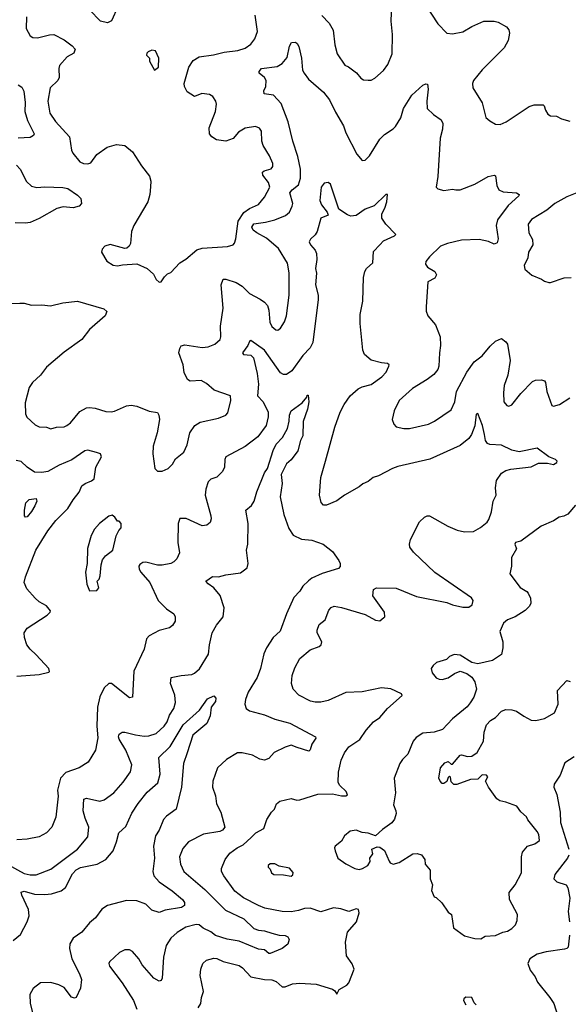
# Model space of a CAD drawing. Extents: x 1690054 to 1842981, y 782881 to 914114.
# Tile 105 of 256: x 1750055 to 1753755, y 796618 to 803265. Entities that reach past the tile are written whole.
import ezdxf

# ---------------------------------------------------------------- set-up
doc = ezdxf.new("R2010")
doc.units = 0

msp = doc.modelspace()

# ---------------------------------------------------------------- linework, layer by layer
at = {"layer": '0CON10XD'}
for points in [[(1750717.6, 803352.4), (1750675, 803256.2), (1750646.8, 803243.2), (1750598.8, 803255), (1750525, 803330.6)], [(1752092.6, 803292.6), (1752141.3, 803241.3), (1752170, 803195), (1752180.8, 803095), (1752196, 803035), (1752248.8, 802958.8), (1752273.3, 802946.7), (1752325.9, 802905.9), (1752355, 802870), (1752375, 802860), (1752406.1, 802856.1), (1752425, 802856.2), (1752450.5, 802869.5), (1752508.8, 802921.2), (1752537, 802963), (1752567.5, 803035), (1752568.6, 803165), (1752559.4, 803255), (1752564.3, 803365)], [(1752784.3, 803375), (1752875, 803236), (1752935, 803174.2), (1752975, 803170.5), (1753045, 803183.1), (1753105, 803218.6), (1753185, 803254.2), (1753255, 803254.4), (1753282, 803248), (1753337.6, 803217.6), (1753355, 803196.7), (1753358.1, 803175), (1753350, 803125), (1753323.1, 803075), (1753174, 802926), (1753116.2, 802855), (1753108.8, 802835), (1753111.2, 802805), (1753173.7, 802703.7), (1753198.8, 802605), (1753225, 802581.2), (1753265, 802560), (1753295, 802557.5), (1753335.5, 802574.5), (1753492.1, 802677.9), (1753525, 802689.2), (1753585, 802690), (1753593.6, 802683.6), (1753601.2, 802655), (1753617.7, 802627.7), (1753635, 802616.2), (1753675, 802613.3), (1753710, 802595), (1753765, 802578.8)], [(1750101.2, 803285), (1750098.6, 803205), (1750125, 803156.7), (1750144.2, 803144.2), (1750175, 803141.4), (1750256.4, 803163.6), (1750285, 803164.2), (1750355, 803130), (1750409.3, 803089.3), (1750429.2, 803065), (1750420.9, 803039.1), (1750375, 803014.3), (1750323.5, 802956.5), (1750318.2, 802935), (1750320.8, 802875), (1750311.4, 802855), (1750260, 802805), (1750244.6, 802715), (1750258.9, 802635), (1750297.3, 802577.3), (1750391.5, 802475), (1750404.5, 802384.5), (1750413.4, 802363.4), (1750461.2, 802305), (1750485, 802294.3), (1750515, 802292.9), (1750535, 802298.8), (1750575, 802353.8), (1750645, 802403.8), (1750708.3, 802421.7), (1750765, 802416.2), (1750815, 802373.8), (1750877.3, 802277.3), (1750929.7, 802209.7), (1750939.4, 802175), (1750936.8, 802136.8), (1750933.3, 802085), (1750920, 802035), (1750825, 801876.2), (1750808, 801835), (1750801.2, 801755), (1750793.3, 801735), (1750778.3, 801721.7), (1750765, 801720), (1750665, 801747.5), (1750630, 801735), (1750610, 801715), (1750607.5, 801695), (1750642.5, 801635), (1750685, 801607.5), (1750715, 801602.5), (1750749.3, 801610.7), (1750845, 801616.7), (1750915, 801586.2), (1750956.4, 801546.4), (1750975, 801510), (1750995, 801492.5), (1751010, 801495), (1751031.7, 801528.3), (1751051.7, 801548.3), (1751075, 801557.5), (1751135, 801623.3), (1751175, 801648), (1751249.2, 801710.8), (1751285, 801722.7), (1751455.5, 801734.5), (1751495, 801745.8), (1751504.5, 801755.5), (1751513.3, 801785), (1751528.9, 801905), (1751567, 801963), (1751605, 801990.7), (1751665, 802016.9), (1751705, 802066), (1751742.2, 802135), (1751732.3, 802165), (1751695.4, 802215), (1751692.2, 802235), (1751703.3, 802245), (1751751.3, 802258.7), (1751761.9, 802275), (1751761.9, 802295), (1751740.6, 802345), (1751697.1, 802415), (1751689.2, 802445), (1751685, 802512.5), (1751671.7, 802531.7), (1751645, 802544), (1751575, 802532.5), (1751531.2, 802505), (1751495, 802464), (1751445.8, 802444.2), (1751382.5, 802455), (1751350, 802475), (1751334, 802495), (1751332, 802535), (1751375.7, 802645), (1751382, 802695), (1751378, 802715), (1751357, 802747), (1751335, 802759.2), (1751284.2, 802765.8), (1751235, 802747.5), (1751185, 802777.5), (1751166, 802815), (1751163.1, 802835), (1751195.5, 802945), (1751225, 802990), (1751265, 803013.1), (1751363, 803027), (1751435, 803045.6), (1751525.8, 803055.8), (1751575, 803072.9), (1751615, 803100), (1751642, 803135), (1751658.1, 803185), (1751642.1, 803295)], [(1751677.5, 801377.5), (1751705, 801359.2), (1751725.6, 801335), (1751735.7, 801305), (1751742.6, 801222.6), (1751755, 801193.8), (1751781.7, 801171.7), (1751795, 801168.8), (1751815, 801183.3), (1751840, 801225), (1751854.2, 801265), (1751872.9, 801405), (1751873.3, 801555), (1751862, 801622), (1751799.8, 801719.8), (1751719.1, 801789.2), (1751654.6, 801825), (1751630.7, 801845), (1751621.1, 801865), (1751635, 801887.2), (1751712.6, 801897.4), (1751776.4, 801913.7), (1751847.4, 801942.6), (1751874, 801966), (1751893.8, 802005), (1751897.1, 802025), (1751877.8, 802095), (1751893.1, 802116.9), (1751935, 802150), (1751948.2, 802195), (1751948.6, 802255), (1751931.2, 802341.2), (1751897.1, 802445), (1751866.5, 802576.5), (1751819.6, 802699.6), (1751766.5, 802756.5), (1751703.3, 802765), (1751701.4, 802785), (1751714.4, 802815), (1751717.5, 802855), (1751706.2, 802875), (1751671.2, 802905), (1751670, 802915), (1751686.2, 802935), (1751791.9, 802948.1), (1751825, 802969.2), (1751859.8, 803010.2), (1751874.4, 803085.6), (1751888.3, 803111.7), (1751915, 803114.2), (1751927.1, 803105), (1751937.1, 803085), (1751956.5, 803005), (1751963.3, 802925), (1751973.8, 802903.8), (1752003.1, 802863.1), (1752105, 802775.7), (1752144.4, 802725), (1752185, 802640), (1752238.3, 802548.3), (1752255, 802501.2), (1752327.9, 802357.9), (1752365, 802313.3), (1752385, 802316.7), (1752414, 802345), (1752485, 802458.8), (1752515, 802488.8), (1752572.9, 802527.1), (1752590, 802545), (1752625, 802603.3), (1752644.3, 802665), (1752699.2, 802755), (1752775, 802823.3), (1752795, 802832.5), (1752805, 802830), (1752810, 802795), (1752800, 802715), (1752804.3, 802665), (1752846.2, 802625), (1752898.7, 802588.7), (1752910, 802565), (1752907.1, 802525), (1752890.6, 802465), (1752874.2, 802205.8), (1752863.8, 802135), (1752875, 802123.8), (1752915, 802112), (1752975, 802121.9), (1752996.4, 802116.4), (1753025, 802115.7), (1753125, 802155.6), (1753215, 802206), (1753255, 802216.2), (1753265, 802210), (1753273.8, 802145), (1753286.1, 802116.1), (1753315, 802102), (1753406.8, 802096.8), (1753423.3, 802085), (1753422, 802075), (1753349.2, 802010.8), (1753276.9, 801913.1), (1753268.9, 801875), (1753282, 801785), (1753275, 801757.5), (1753255, 801750), (1753216.8, 801766.8), (1753155, 801780.5), (1753035, 801776.2), (1752940, 801755), (1752893.8, 801735), (1752818.8, 801665), (1752795, 801633.3), (1752791.9, 801615), (1752805.7, 801595), (1752855.8, 801565), (1752866.9, 801543.1), (1752855, 801521.2), (1752808.8, 801495), (1752797, 801327), (1752797, 801297), (1752807.5, 801265), (1752860, 801205), (1752892, 801125), (1752894.3, 801065), (1752885.8, 801015), (1752882.9, 800925), (1752875.5, 800904.5), (1752849.1, 800870.9), (1752803.3, 800835), (1752705, 800776.2), (1752613.8, 800695), (1752581.2, 800625), (1752566.7, 800565), (1752577.5, 800535), (1752595, 800517.5), (1752646.4, 800506.4), (1752685, 800506.2), (1752812.5, 800535), (1752853.8, 800555), (1752965, 800632), (1752989.4, 800685), (1753001.4, 800755), (1753071.9, 800885), (1753121.4, 800955), (1753175, 800995.6), (1753228.8, 801061.2), (1753265, 801094.2), (1753305, 801112.5), (1753335, 801091.2), (1753344.5, 801074.5), (1753364.2, 800965), (1753346.7, 800865), (1753321.9, 800795), (1753318.1, 800745), (1753320.8, 800685), (1753340.5, 800660.5), (1753355, 800656.2), (1753375, 800666), (1753435, 800741.2), (1753515, 800822), (1753535, 800832), (1753574.1, 800834.1), (1753595, 800826.2), (1753601.2, 800815), (1753611.4, 800755), (1753645, 800660), (1753655, 800656.7), (1753695, 800666.2), (1753765, 800713.3)], [(1750965, 802923.3), (1750990, 802945), (1750992.5, 803005), (1750970, 803055), (1750945, 803060), (1750921.7, 803048.3), (1750911.7, 803038.3), (1750910, 803025), (1750930, 803005), (1750930, 802985), (1750965, 802923.3)], [(1750045, 802826), (1750069.7, 802809.7), (1750081.7, 802781.7), (1750091.5, 802705), (1750088.5, 802645), (1750108.2, 802585), (1750153.1, 802495), (1750147.7, 802482.3), (1750125, 802470), (1750044.6, 802465.4)], [(1750034, 802284), (1750058.6, 802255), (1750101.7, 802171.7), (1750135, 802142.2), (1750171.1, 802131.1), (1750225, 802135.5), (1750345, 802131.4), (1750380, 802125), (1750445, 802080), (1750467, 802057), (1750471.4, 802025), (1750455, 802007.1), (1750415, 801995.6), (1750348.7, 802001.3), (1750305, 801990.5), (1750185, 801921.8), (1750125, 801895.5), (1750095, 801890.5), (1750024, 801894)], [(1752298.3, 796891.7), (1752259.2, 796945), (1752252.1, 797037.9), (1752266, 797105), (1752325.6, 797175), (1752345.5, 797235), (1752339.4, 797259.4), (1752325, 797262.9), (1752275, 797245.7), (1752222, 797262), (1752170.7, 797269.3), (1752085, 797242.9), (1752015, 797267.5), (1751975, 797264.5), (1751935, 797250.9), (1751885, 797243.6), (1751825, 797245.5), (1751708.5, 797268.5), (1751665, 797284.5), (1751565, 797337.7), (1751505, 797381.4), (1751431.9, 797485), (1751416.9, 797515), (1751415.7, 797535), (1751440, 797595), (1751472.2, 797637.8), (1751522.5, 797675), (1751562.2, 797695), (1751615.4, 797745), (1751648.1, 797775), (1751701.9, 797805), (1751721.9, 797865), (1751754.4, 797915.6), (1751774, 797935), (1751787.9, 797972.1), (1751809.7, 797990.3), (1751885, 798008), (1751925, 797997.5), (1751945, 797999.2), (1752065, 798036.5), (1752165, 798039.2), (1752225, 798025.7), (1752253.8, 798026.2), (1752265, 798032.5), (1752256, 798055), (1752214.3, 798095), (1752202.2, 798115), (1752205.4, 798184.6), (1752222.4, 798267.6), (1752245.6, 798315), (1752275, 798356.9), (1752350, 798405), (1752390.8, 798469.2), (1752441.1, 798525), (1752484.6, 798555.4), (1752535.3, 798614.7), (1752635, 798702.5), (1752630, 798715), (1752559.1, 798749.1), (1752494.3, 798754.3), (1752365, 798727.8), (1752255, 798723.5), (1752135, 798669.4), (1752085, 798657.1), (1752047.7, 798657.7), (1752015.7, 798665.7), (1751938.8, 798705), (1751898.8, 798745), (1751888, 798785), (1751891.7, 798838.3), (1751909.7, 798890.3), (1751945, 798953.8), (1752015, 799011.4), (1752075, 799032.9), (1752088.8, 799045), (1752092, 799065), (1752062.2, 799125), (1752061.1, 799145), (1752075, 799183.3), (1752115.7, 799214.3), (1752140.9, 799279.1), (1752155, 799297.5), (1752175, 799307.1), (1752225, 799297.8), (1752385, 799250), (1752455, 799211.2), (1752485, 799207.5), (1752510.7, 799229.3), (1752517.5, 799235), (1752516.2, 799265), (1752437.1, 799375), (1752441.4, 799418.6), (1752460.6, 799429.4), (1752595, 799426.5), (1752731.1, 799371.1), (1752935, 799330.9), (1752975, 799315.4), (1753045, 799300), (1753085, 799299.2), (1753108, 799315), (1753113.9, 799343.9), (1753102.7, 799362.7), (1752855, 799534.3), (1752711.1, 799671.1), (1752687.5, 799705), (1752684, 799725), (1752690, 799755), (1752751.2, 799875), (1752785, 799907.5), (1752803.6, 799916.4), (1752820, 799915), (1752943.3, 799845), (1753005, 799820), (1753055, 799807.1), (1753115, 799810.8), (1753162.6, 799837.4), (1753207.2, 799872.8), (1753219.8, 799890.2), (1753237.4, 799942.6), (1753249.2, 800015), (1753269.4, 800055), (1753263.5, 800105), (1753270, 800155), (1753305.2, 800204.8), (1753335, 800222), (1753368.5, 800231.5), (1753505, 800246.4), (1753555, 800270.9), (1753615, 800271.8), (1753655, 800263.1), (1753678.8, 800275), (1753681.2, 800285), (1753670, 800295), (1753624.5, 800314.5), (1753545, 800372.5), (1753425, 800346.8), (1753375, 800359.7), (1753305, 800393.9), (1753225, 800396.4), (1753210.6, 800405), (1753196.5, 800425), (1753189.3, 800465), (1753176.4, 800525), (1753145, 800607.5), (1753135, 800602.5), (1753125.8, 800524.2), (1753102.5, 800465), (1753085, 800438.1), (1753025, 800391.4), (1752822.2, 800297.8), (1752605, 800248.1), (1752570, 800235), (1752475, 800186.2), (1752438.6, 800175), (1752405, 800147.3), (1752368.6, 800131.4), (1752345, 800110.6), (1752246.2, 800055), (1752195, 800018), (1752125, 799986.7), (1752105, 799987.5), (1752087.5, 800005), (1752078, 800055), (1752086, 800175), (1752118.6, 800285), (1752180.8, 800515), (1752215.7, 800615), (1752243.4, 800666.6), (1752284.3, 800725.7), (1752337.4, 800772.6), (1752365, 800786.9), (1752425, 800803.1), (1752498.1, 800855), (1752526.5, 800885), (1752545.8, 800925), (1752546.2, 800935), (1752535, 800944), (1752495, 800947.8), (1752425, 800966.9), (1752381.4, 801005), (1752370, 801035), (1752352.3, 801215), (1752351.8, 801275), (1752369.1, 801365), (1752374.4, 801525), (1752382.9, 801565), (1752394.5, 801585.5), (1752436.9, 801623.1), (1752440.5, 801699.5), (1752483.8, 801745), (1752508.3, 801771.7), (1752582, 801805), (1752591.2, 801815), (1752523.8, 801885), (1752496.7, 801925), (1752498, 801955), (1752518.2, 801991.8), (1752532.2, 802035), (1752535.8, 802085.8), (1752523.8, 802085), (1752445, 802008), (1752385, 801985.7), (1752325, 801942.5), (1752288.8, 801938.8), (1752265, 801946.7), (1752208.6, 801985), (1752151.2, 802155), (1752135, 802166.7), (1752108.3, 802161.7), (1752088, 802135), (1752080, 802045), (1752090.4, 802015), (1752128.1, 801965), (1752136, 801945), (1752085, 801924.2), (1752061.4, 801835), (1752047.9, 801812.1), (1752015.7, 801784.3), (1752007.5, 801765), (1752015.8, 801745), (1752048.5, 801708.5), (1752056.1, 801686.1), (1752058, 801645), (1752050, 801585), (1752056.9, 801553.1), (1752050.5, 801475), (1752068, 801405), (1752069.2, 801375), (1752031.5, 801085), (1752015, 801049.2), (1751965, 800998.6), (1751890.5, 800895), (1751855, 800870.8), (1751835, 800870.9), (1751815, 800882.2), (1751705, 801033.8), (1751615, 801098.8), (1751605, 801093.3), (1751594.4, 801065), (1751558.6, 801015), (1751565, 801004.6), (1751615, 800999.5), (1751632.9, 800982.9), (1751657, 800877), (1751664.7, 800805), (1751659.6, 800725), (1751697.2, 800685), (1751730, 800615), (1751730.4, 800585), (1751717.1, 800525), (1751660.2, 800449.8), (1751575, 800383.3), (1751446.2, 800315), (1751437.5, 800295), (1751436.8, 800243.2), (1751422.5, 800215), (1751385, 800175.7), (1751345, 800164.4), (1751325.6, 800145), (1751310, 800095), (1751305.6, 800055.6), (1751344.2, 799915), (1751346, 799895), (1751338.8, 799871.2), (1751317.7, 799852.3), (1751285, 799848.8), (1751178.3, 799898.3), (1751135, 799898), (1751124.5, 799865), (1751122.5, 799735), (1751133.3, 799665), (1751114.3, 799625), (1751095, 799605.7), (1751073.8, 799595), (1751015, 799582.1), (1750985, 799582.7), (1750905, 799602.5), (1750885, 799601.1), (1750865, 799587.1), (1750859.5, 799575), (1750861.1, 799555), (1750871.9, 799535), (1750932.7, 799465), (1750988.1, 799345), (1751045, 799287.1), (1751094, 799254), (1751103.8, 799235), (1751103.8, 799205), (1751086.2, 799175), (1751065, 799158.8), (1750995, 799141.9), (1750928, 799105), (1750910.6, 799085), (1750894.3, 799015), (1750825, 798867.5), (1750815, 798692.5), (1750795, 798687.5), (1750675, 798784.2), (1750655, 798784.2), (1750625, 798754.2), (1750595, 798694), (1750580.3, 798625), (1750574.6, 798495), (1750581.7, 798418.3), (1750565.7, 798335), (1750517.1, 798252.9), (1750456.3, 798213.7), (1750365, 798183.5), (1750330, 798145), (1750309.5, 798065), (1750313.4, 798023.4), (1750298.3, 797881.7), (1750271.2, 797815), (1750235, 797776.7), (1750185, 797750), (1750105, 797734.3), (1750035, 797729.4)], [(1753835.4, 802104.6), (1753745, 802069.5), (1753664.2, 802025), (1753610.4, 801979.6), (1753506.2, 801915), (1753484.3, 801885), (1753489.2, 801825), (1753515, 801780), (1753516.7, 801745), (1753486.7, 801695), (1753481.7, 801658.3), (1753457.5, 801605), (1753461.7, 801581.7), (1753509.3, 801539.3), (1753573.9, 801513.9), (1753595, 801498.8), (1753625, 801491.2), (1753635, 801490), (1753727.3, 801522.7), (1753774.1, 801524.1)], [(1749975, 801348), (1750055, 801350.6), (1750085, 801350.6), (1750135, 801337.1), (1750205, 801340), (1750263.4, 801333.4), (1750345, 801353.3), (1750445.7, 801364.3), (1750623.2, 801313.2), (1750642, 801295), (1750632, 801265), (1750526.4, 801173.6), (1750473.8, 801106.2), (1750355, 801021.1), (1750235, 800919.2), (1750194, 800865), (1750141.2, 800815), (1750118.3, 800781.7), (1750091.7, 800678.3), (1750093.8, 800605), (1750102.7, 800582.7), (1750160, 800530), (1750185.9, 800515.9), (1750235, 800513.8), (1750265, 800504), (1750303.3, 800513.3), (1750355, 800516), (1750373.3, 800525), (1750396.6, 800543.4), (1750460.6, 800619.4), (1750505, 800644), (1750525, 800647.5), (1750563, 800643), (1750635, 800620.8), (1750672.3, 800617.7), (1750695, 800622), (1750775, 800657.5), (1750807.3, 800662.7), (1750845, 800656.9), (1750927.3, 800622.7), (1750984.3, 800614.3), (1750994.4, 800595), (1750997.3, 800565), (1750982.2, 800475), (1750955.6, 800385), (1750952.5, 800335), (1750966.7, 800235), (1750985, 800217.5), (1751015, 800216.2), (1751056.2, 800235), (1751085, 800263.8), (1751105, 800301.2), (1751162.9, 800345), (1751184.3, 800395), (1751203.4, 800476.6), (1751236.2, 800525), (1751273, 800547), (1751395, 800576), (1751445, 800596.2), (1751459.4, 800610.6), (1751480, 800695), (1751475.7, 800725.7), (1751366.7, 800765), (1751315, 800809.2), (1751278.7, 800828.7), (1751205, 800824.2), (1751186.2, 800835), (1751165, 800882.5), (1751156.7, 800935), (1751128.9, 801015), (1751134.5, 801045.5), (1751145, 801063.8), (1751169.7, 801070.3), (1751285, 801052.7), (1751325, 801056), (1751370.8, 801075), (1751407.5, 801105), (1751412.5, 801125), (1751408.9, 801195), (1751427.4, 801317.4), (1751414.3, 801475), (1751426.2, 801513.8), (1751445, 801514), (1751515, 801490), (1751555, 801465.6), (1751605, 801416.7), (1751677.5, 801377.5)], [(1749975, 797562.7), (1750085, 797502), (1750125, 797491.8), (1750165, 797492.9), (1750265, 797530.9), (1750445.2, 797664.8), (1750515, 797748), (1750520.4, 797815), (1750495.3, 797875), (1750482.4, 797925), (1750487.6, 798002.4), (1750505, 798008.9), (1750595, 797988.6), (1750625, 797998.6), (1750690.8, 798045), (1750751.8, 798118.2), (1750802.4, 798187.6), (1750811.9, 798235), (1750770.8, 798335), (1750725, 798408.6), (1750720.9, 798425), (1750725, 798442), (1750745, 798454.5), (1750765, 798455.5), (1750835, 798437.5), (1750895, 798428.8), (1750925, 798430.4), (1750975, 798447.3), (1751030, 798495), (1751049.6, 798525), (1751065, 798570.8), (1751095, 798616), (1751106.4, 798655), (1751101.9, 798705), (1751071.4, 798785), (1751076.2, 798823.8), (1751145, 798838.5), (1751215, 798844.5), (1751235, 798853.3), (1751266.7, 798883.3), (1751328.6, 798981.4), (1751334.5, 799045), (1751353.4, 799126.6), (1751381.9, 799178.1), (1751426.7, 799235), (1751434.3, 799295.7), (1751407.1, 799377.1), (1751365, 799429.2), (1751325, 799456.7), (1751310, 799475), (1751355, 799506), (1751395.9, 799504.1), (1751445, 799518.6), (1751545, 799531.9), (1751588.6, 799565), (1751596.7, 799595), (1751584.5, 799685), (1751594.2, 799725), (1751596.5, 799865), (1751580, 799955), (1751618, 799985), (1751636.3, 800013.7), (1751655, 800078), (1751707.1, 800205), (1751726.4, 800235), (1751765, 800357.5), (1751785, 800399.2), (1751827.8, 800445), (1751861.1, 800505), (1751872.5, 800555), (1751873.8, 800596.2), (1751886.4, 800623.6), (1751961.2, 800678.8), (1751992.5, 800717.5), (1751995, 800730), (1752000, 800730), (1752006, 800685), (1751995.8, 800635), (1751967.8, 800552.2), (1751964.3, 800455), (1751950, 800425), (1751931.4, 800355), (1751886.9, 800293.1), (1751853.4, 800266.6), (1751818.9, 800195), (1751824.4, 800135), (1751812.5, 800045), (1751836.2, 799925), (1751870.8, 799830.8), (1751898.6, 799785), (1751955, 799758.4), (1752025, 799752), (1752101.8, 799725), (1752165.9, 799675.9), (1752208.5, 799615), (1752215.4, 799594.6), (1752215.4, 799574.6), (1752205, 799559.2), (1752095, 799525.6), (1752025, 799495.8), (1752003.8, 799476.2), (1751965, 799441.1), (1751945, 799407.5), (1751904.6, 799365.4), (1751853.8, 799255), (1751812.1, 799137.9), (1751763.5, 799095), (1751719.1, 799025), (1751700.5, 798985), (1751678.1, 798885), (1751656.5, 798825), (1751596.9, 798725), (1751577.1, 798675), (1751574.2, 798645), (1751582, 798615), (1751605, 798598.6), (1751705, 798571.5), (1751775, 798542.9), (1751877.1, 798517.1), (1752050, 798425), (1752052.5, 798415), (1752025.7, 798374.3), (1752015, 798336.7), (1752005, 798328), (1751927.5, 798352.5)], [(1750036.3, 798833.7), (1750185, 798843.8), (1750250.3, 798859.7), (1750256, 798865), (1750250.8, 798885), (1750166.7, 798976.7), (1750124.4, 799015), (1750102.9, 799045), (1750087.5, 799095), (1750085.8, 799125), (1750105, 799157.5), (1750240.8, 799245), (1750261.4, 799265), (1750263.1, 799275), (1750235, 799308.1), (1750186.2, 799336.2), (1750159.3, 799359.3), (1750102, 799422), (1750085.8, 799465), (1750092.9, 799505), (1750164.3, 799685), (1750244.3, 799815), (1750297.5, 799885), (1750379.4, 799965), (1750415, 800024.2), (1750455.6, 800075), (1750475, 800117.5), (1750496, 800135), (1750538.9, 800151.1), (1750557.1, 800165), (1750568.8, 800245), (1750605.8, 800315), (1750598.8, 800335), (1750572.7, 800342.7), (1750515, 800358.6), (1750495, 800355.6), (1750406.5, 800293.5), (1750321.3, 800258.7), (1750245, 800215.6), (1750205, 800207.8), (1750155, 800210), (1750104.7, 800244.7), (1750065, 800283.3), (1750030.9, 800289.1)], [(1750095, 799906.7), (1750086.4, 799916.4), (1750086.1, 799953.9), (1750096.1, 800003.9), (1750118.8, 800025), (1750165, 800032), (1750170, 800015), (1750156.7, 799983.3), (1750135, 799944), (1750105, 799908), (1750095, 799906.7)], [(1753805, 799988.8), (1753753, 799927), (1753725, 799912.9), (1753693.4, 799906.6), (1753655, 799882.9), (1753573, 799847), (1753435.8, 799744.2), (1753400, 799735), (1753393.6, 799725), (1753406.1, 799693.9), (1753372, 799635), (1753371.2, 799575), (1753361.2, 799525), (1753431.7, 799431.7), (1753475, 799406), (1753484.3, 799394.3), (1753500.7, 799360.7), (1753503.6, 799326.4), (1753493.1, 799305), (1753465, 799277.5), (1753396.5, 799233.5), (1753345, 799214.3), (1753317.8, 799192.2), (1753292.9, 799135), (1753314, 799065), (1753313.9, 799023.9), (1753305, 798980), (1753245, 798940), (1753145, 798916.7), (1753105, 798926.2), (1753025, 798976.2), (1752985, 798980), (1752953.9, 798966.1), (1752933.6, 798946.4), (1752866.7, 798925), (1752843.3, 798905), (1752831.2, 798885), (1752836.2, 798855), (1752863.2, 798823.2), (1752883.2, 798813.2), (1752905, 798811.4), (1752945, 798821.4), (1752988.8, 798851.2), (1753025, 798866.7), (1753071.2, 798851.2), (1753105.7, 798825.7), (1753126, 798795), (1753135.8, 798745), (1753117.9, 798692.1), (1753093, 798653), (1753073.2, 798626.8), (1752975, 798546), (1752905.8, 798474.2), (1752850, 798455), (1752775, 798448.8), (1752729.5, 798420.5), (1752710, 798395), (1752673.6, 798306.4), (1752638, 798272), (1752620, 798245), (1752580, 798145), (1752590, 798045), (1752575.6, 797965), (1752592.9, 797925), (1752594.2, 797905.8), (1752582.7, 797867.3), (1752565.7, 797844.3), (1752501.2, 797798.8), (1752455, 797756.7), (1752405, 797774), (1752365, 797777.5), (1752325, 797794), (1752285, 797788), (1752246.2, 797755), (1752225, 797720), (1752183.8, 797685), (1752178.8, 797675), (1752182, 797655), (1752200.8, 797605), (1752255, 797567.5), (1752315, 797536), (1752345, 797529.2), (1752367.5, 797535), (1752402.5, 797555), (1752418.3, 797581.7), (1752417.5, 797605), (1752437.5, 797635), (1752430, 797665), (1752465, 797681.2), (1752485, 797678.8), (1752515.7, 797655.7), (1752546.7, 797585), (1752554, 797574), (1752573.9, 797563.9), (1752615, 797576.2), (1752705.9, 797634.1), (1752735, 797636.2), (1752765, 797626.7), (1752787.5, 797595), (1752790, 797565), (1752822.5, 797525), (1752823.3, 797465), (1752840, 797425), (1752833, 797387), (1752850, 797345), (1752865, 797340), (1752903, 797303), (1752945, 797240), (1752967.5, 797225), (1752980, 797135), (1753055, 797080), (1753125, 797062.5), (1753165, 797060), (1753195, 797077.5), (1753265, 797083.3), (1753314.2, 797105.8), (1753345, 797112.5), (1753375, 797130), (1753400, 797155), (1753411.2, 797185), (1753412, 797225), (1753358.6, 797325), (1753355.8, 797374.2), (1753397.5, 797425), (1753439.2, 797505), (1753439.4, 797615), (1753445.6, 797645), (1753481.2, 797685), (1753529.4, 797700.6), (1753560, 797725), (1753556.1, 797763.9), (1753546, 797785), (1753483.2, 797863.2), (1753474.1, 797884.1), (1753435, 797917.5), (1753407.5, 797955), (1753335, 797983.8), (1753292.7, 797992.7), (1753273.3, 798005), (1753216.7, 798085), (1753197.5, 798125), (1753212.5, 798155), (1753202.5, 798165), (1753175, 798168), (1753145, 798137.5), (1753095, 798136.2), (1753003, 798103), (1752983, 798103), (1752965, 798120), (1752961.7, 798151.7), (1752955, 798157.5), (1752945, 798150), (1752936.7, 798123.3), (1752915, 798110), (1752905, 798110), (1752890, 798125), (1752882.5, 798145), (1752893.3, 798215), (1752921.7, 798248.3), (1752945, 798257.5), (1752965, 798240), (1752975, 798240), (1753025, 798300), (1753035, 798303.3), (1753075, 798292), (1753105, 798292.9), (1753141.4, 798318.6), (1753184.4, 798395), (1753188.6, 798455), (1753202.5, 798505), (1753230, 798535), (1753265, 798554.2), (1753303.7, 798596.3), (1753335, 798608.9), (1753375.5, 798605.5), (1753405, 798596.9), (1753455, 798564.4), (1753505, 798537.5), (1753535.6, 798534.4), (1753595, 798548.8), (1753663.3, 798585), (1753687.1, 798645), (1753682.4, 798737.6), (1753746.4, 798803.6), (1753768.3, 798798.3)], [(1750525, 799410), (1750575, 799412.5), (1750589.3, 799430.7), (1750577.5, 799475), (1750590.7, 799489.3), (1750598.3, 799511.7), (1750603.8, 799585), (1750612.3, 799617.7), (1750634.1, 799645.9), (1750683.8, 799685), (1750705, 799780), (1750723, 799817), (1750740, 799835), (1750740, 799865), (1750725, 799880), (1750715, 799880), (1750696.4, 799906.4), (1750679.3, 799919.3), (1750655, 799912.5), (1750592.5, 799865), (1750560, 799825), (1750535.9, 799784.1), (1750512, 799695), (1750508.8, 799595), (1750498.8, 799535), (1750507.5, 799455), (1750525, 799410)], [(1750011.8, 797048.2), (1750061.2, 797088.8), (1750106.1, 797175), (1750117.8, 797215), (1750115, 797259.4), (1750068.8, 797355), (1750065, 797376.2), (1750085, 797382.5), (1750155, 797362.9), (1750225, 797359.5), (1750268.8, 797365), (1750335.2, 797384.7), (1750363.2, 797406.8), (1750410.2, 797499.8), (1750435, 797525.3), (1750465, 797541.6), (1750576.6, 797563.4), (1750635.8, 797595), (1750686, 797654), (1750708.2, 797715), (1750723.3, 797776.7), (1750770.6, 797819.4), (1750811.7, 797908.3), (1750855, 797974.2), (1750915, 798050), (1750986.6, 798113.4), (1751002.6, 798172.6), (1750994.2, 798285), (1751070.6, 798359.4), (1751158.5, 798505), (1751267.1, 798602.9), (1751320.6, 798679.4), (1751365, 798700), (1751378.8, 798685), (1751375, 798663.3), (1751346.7, 798625), (1751338.6, 798565), (1751316.7, 798515), (1751222, 798435), (1751183.8, 798316.2), (1751160, 798245), (1751145.6, 798085), (1751110, 797935), (1751045, 797888.9), (1751025, 797866.9), (1750996.1, 797795), (1750970, 797755), (1750957.5, 797685), (1750964.6, 797605), (1750952.9, 797515), (1750960.5, 797485), (1750996.3, 797446.3), (1751084, 797385), (1751153.8, 797325), (1751166.2, 797305), (1751166.7, 797285), (1751147, 797273), (1751036.3, 797253.7), (1750995, 797237.1), (1750945, 797254.2), (1750905, 797294.2), (1750845, 797317.8), (1750775, 797318.1), (1750647.5, 797285), (1750608.6, 797261.4), (1750566.9, 797203.1), (1750525, 797168.5), (1750475, 797105.6), (1750415.7, 797065), (1750392.6, 797027.4), (1750390, 796995), (1750406.5, 796925), (1750459.2, 796825), (1750471.8, 796785), (1750465, 796726.7), (1750435.9, 796664.1), (1750425, 796660), (1750405, 796666.7), (1750355, 796732), (1750319.7, 796749.7), (1750265, 796766.4), (1750195, 796764.3), (1750145, 796726), (1750122.5, 796685), (1750125.4, 796625), (1750166.6, 796463.4)], [(1751927.5, 798352.5), (1751885, 798367.3), (1751845.4, 798354.6), (1751771.2, 798318.8), (1751735, 798278.6), (1751705, 798266.9), (1751675, 798273.3), (1751625, 798299.4), (1751555, 798316.1), (1751525, 798315.6), (1751449.3, 798270.7), (1751390, 798215), (1751356.9, 798125), (1751355.9, 798084.1), (1751375.6, 798025), (1751381.7, 797971.7), (1751412, 797915), (1751438, 797815), (1751422, 797795), (1751404.6, 797785.4), (1751295, 797767.5), (1751193.8, 797715), (1751155, 797670), (1751132.7, 797615), (1751138.5, 797565), (1751161.1, 797515), (1751303, 797393), (1751442.5, 797255), (1751565.8, 797195.8), (1751635, 797131.3), (1751665, 797118.5), (1751705, 797115.3), (1751755, 797098.2), (1751805, 797085.6), (1751845, 797083.8), (1751862.5, 797075), (1751873.3, 797055), (1751864, 797025), (1751825, 796994.5), (1751745, 796961.1), (1751735, 796961.9), (1751706.1, 796986.1), (1751665, 796990), (1751535.1, 797045.1), (1751455, 797059.3), (1751375, 797082.6), (1751345, 797107.1), (1751291.8, 797131.8), (1751265, 797155.4), (1751245, 797156.7), (1751175, 797138.9), (1751117.6, 797102.4), (1751075, 797065.6), (1751041.8, 797015), (1751025, 796937.5), (1751015.5, 796794.5), (1751009.7, 796780.3), (1750995.8, 796774.2), (1750960, 796795), (1750881.1, 796885), (1750857.8, 796925), (1750815, 796974), (1750795.9, 796985.9), (1750765, 796986), (1750727.5, 796967.5), (1750661.2, 796905), (1750656.1, 796893.9), (1750660, 796875), (1750745, 796764.2), (1750823.5, 796645), (1750844.3, 796585)], [(1753795, 798288), (1753732.4, 798247.6), (1753699.4, 798165), (1753659.1, 798105), (1753658.2, 798085), (1753678.9, 798035), (1753699.5, 797915), (1753702.1, 797845), (1753758.9, 797665)], [(1751885, 797483.3), (1751898.3, 797491.7), (1751899.3, 797509.3), (1751875, 797536.7), (1751805, 797550), (1751775, 797567.5), (1751743.6, 797566.4), (1751730, 797555), (1751730, 797545), (1751745, 797530), (1751753.3, 797505), (1751770, 797495), (1751835, 797492.5), (1751885, 797483.3)], [(1753760, 797625), (1753750.5, 797605), (1753664.2, 797495), (1753656.7, 797465), (1753677.5, 797445), (1753741.2, 797425), (1753753.1, 797405), (1753766, 797335), (1753753.9, 797245), (1753762.7, 797175)], [(1753763.1, 797085), (1753753.8, 797005), (1753745.7, 796994.3), (1753730, 796990), (1753605, 796973.5), (1753545, 796956.9), (1753496.2, 796925), (1753482.5, 796895), (1753498.7, 796848.7), (1753531.9, 796805), (1753548.3, 796768.3), (1753631.9, 796665), (1753656.9, 796625), (1753681.4, 796545)], [(1751258.6, 796595), (1751276, 796625), (1751280.6, 796665), (1751295.7, 796705), (1751273, 796813), (1751275.8, 796855), (1751290, 796895), (1751315, 796916), (1751365, 796929.4), (1751385, 796928.6), (1751426.6, 796906.6), (1751535, 796880.8), (1751558.8, 796865), (1751615, 796803.8), (1751705, 796786.4), (1751755, 796784.5), (1751785, 796772.9), (1751825, 796737.5), (1751845, 796735.8), (1751895, 796755.6), (1751945, 796761.1), (1752055, 796754.3), (1752165, 796720), (1752180, 796710), (1752195, 796687.5), (1752210.5, 796719.5), (1752261.7, 796748.3), (1752275.5, 796764.5), (1752312, 796855), (1752298.3, 796891.7)], [(1753133.3, 796615), (1753119.3, 796629.3), (1753105, 796664), (1753064.2, 796665.8), (1753050, 796655), (1753048.8, 796645), (1753063.8, 796615)]]:
    msp.add_lwpolyline(points, dxfattribs=at)

doc.saveas('drawing.dxf')
